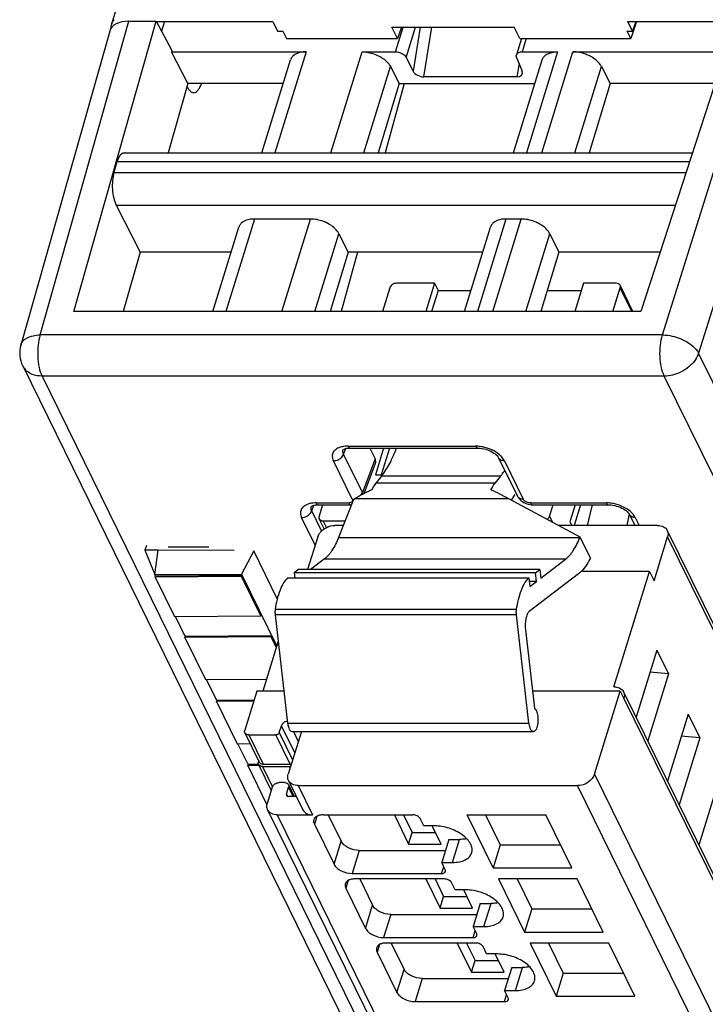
# Model space of a CAD drawing. Header units: millimetres. Extents: x 0 to 841, y 0 to 594.
# Tile 15 of 237: x 189 to 212, y 66 to 100. Entities that reach past the tile are written whole.
import ezdxf

# ---------------------------------------------------------------- set-up
doc = ezdxf.new("R2010")
doc.units = ezdxf.units.MM
doc.header["$LTSCALE"] = 46.255
doc.layers.get('0').update_dxf_attribs({"linetype": 'CONTINUOUS'})

msp = doc.modelspace()

# ---------------------------------------------------------------- linework, layer by layer
at = {"color": 7, "linetype": 'CONTINUOUS'}
for p, q in [((192.23306, 99.42039), (209.81898, 156.32843)), ((190.95294, 89.6546), (193.74027, 99.51175)), ((192.8192, 99.51175), (193.74027, 99.51175)), ((193.74027, 99.51175), (194.27969, 98.51737)), ((193.74027, 99.49811), (197.70726, 99.49811)), ((194.02907, 99.49811), (193.92158, 99.17751)), ((197.70726, 99.49811), (197.86772, 99.17148)), ((209.9247, 99.17102), (209.76438, 99.49811)), ((209.76438, 99.49811), (213.40492, 99.49811)), ((210.05553, 99.49811), (209.86258, 98.92261)), ((210.03436, 99.49811), (209.9247, 99.17102)), ((213.40492, 99.51175), (210.20874, 89.65536)), ((192.16658, 99.17794), (189.14731, 88.5144)), ((197.86785, 99.17193), (198.05167, 99.17057)), ((198.0518, 99.17102), (198.17388, 98.92261)), ((201.94146, 98.92261), (201.75197, 99.30875)), ((201.75197, 99.30875), (205.90552, 99.30875)), ((202.07092, 99.30875), (201.94146, 98.92261)), ((206.09501, 98.92261), (205.90552, 99.30875)), ((209.86258, 98.92261), (209.74064, 99.17148)), ((209.7408, 99.17193), (209.92455, 99.17057)), ((198.17388, 98.92261), (201.94146, 98.92261)), ((206.14883, 98.92261), (205.97843, 98.37119)), ((206.09501, 98.92261), (209.86258, 98.92261)), ((194.26713, 98.4732), (198.83547, 98.47341)), ((194.81595, 97.39194), (194.26713, 98.4732)), ((194.27969, 98.51737), (194.26727, 98.4732)), ((200.73897, 98.47341), (201.87333, 98.47341)), ((206.17488, 98.47341), (207.3783, 98.47341)), ((207.90023, 98.47341), (213.06827, 98.47359)), ((197.33405, 95.03741), (198.31162, 98.20083)), ((202.23536, 98.28551), (202.47347, 97.81547)), ((205.87689, 95.03741), (206.85446, 98.20083)), ((205.9846, 98.28551), (206.17612, 97.81547)), ((201.70437, 97.97236), (201.99839, 97.39194)), ((208.86562, 97.97236), (209.15964, 97.39194)), ((194.81595, 97.39194), (194.15016, 95.03741)), ((198.06166, 97.39194), (194.81595, 97.39194)), ((201.99839, 97.39194), (201.28458, 95.03741)), ((202.17192, 97.39194), (201.51771, 95.03741)), ((201.99839, 97.39194), (206.6045, 97.39194)), ((205.98906, 97.61887), (202.84023, 97.61887)), ((209.15964, 97.39194), (208.44583, 95.03741)), ((212.71752, 97.39195), (209.15964, 97.39194)), ((192.65749, 95.03741), (211.954, 95.03741)), ((192.4138, 94.7347), (192.30943, 94.3729)), ((192.3891, 93.26668), (193.19845, 91.67175)), ((198.984, 92.79429), (197.08049, 92.79429)), ((206.14525, 92.79429), (205.62333, 92.79429)), ((195.67087, 89.65536), (196.55664, 92.52171)), ((204.21371, 89.65536), (205.09948, 92.52171)), ((199.94939, 92.29324), (200.26422, 91.67175)), ((207.11064, 92.29324), (207.42547, 91.67175)), ((193.19845, 91.67175), (192.62827, 89.65537)), ((196.29398, 91.67175), (193.19845, 91.67175)), ((200.26422, 91.67175), (199.65292, 89.65536)), ((200.58255, 91.67175), (200.02229, 89.65536)), ((204.83682, 91.67175), (200.26422, 91.67175)), ((207.42547, 91.67175), (206.81417, 89.65536)), ((210.86261, 91.67176), (207.42547, 91.67175)), ((201.67511, 90.45445), (201.42817, 89.65536)), ((203.19722, 90.61112), (201.90773, 90.61112)), ((203.19722, 90.61112), (202.90187, 89.65536)), ((203.31923, 90.36247), (203.10072, 89.65536)), ((203.19722, 90.61112), (203.31923, 90.36247)), ((203.31923, 90.36247), (204.43223, 90.36247)), ((207.02854, 90.36247), (208.18622, 90.36247)), ((208.26305, 90.61112), (207.9677, 89.65536)), ((209.36833, 90.61112), (208.26305, 90.61112)), ((209.25719, 89.65536), (209.50413, 90.45445)), ((209.93483, 89.65536), (209.49946, 90.54256)), ((210.20874, 89.65536), (190.95224, 89.65537)), ((189.21175, 87.80143), (215.98354, 33.24627)), ((200.3291, 85.01313), (204.66371, 85.01313)), ((201.00435, 85.01313), (201.18128, 84.65259)), ((201.46731, 85.01313), (201.18807, 84.1095)), ((201.66616, 85.01313), (201.38692, 84.1095)), ((204.66371, 85.01313), (204.66427, 85.01314)), ((205.37467, 84.68399), (206.01545, 83.37823)), ((200.81246, 83.47222), (201.19539, 84.49597)), ((201.18807, 84.1095), (201.42701, 84.1095)), ((201.3935, 84.0638), (201.21489, 83.83446)), ((205.26756, 83.83446), (205.44617, 84.0638)), ((200.4491, 83.26845), (200.48319, 83.28853)), ((208.14078, 81.9892), (205.72261, 83.28853)), ((205.92505, 83.43581), (205.80354, 83.24504)), ((199.2484, 83.08614), (200.35423, 83.08614)), ((199.39813, 83.08614), (199.27865, 82.69952)), ((200.4491, 83.26845), (199.93908, 81.97843)), ((206.52984, 83.08614), (206.53047, 83.08615)), ((206.52984, 83.08614), (209.10937, 83.08614)), ((207.10767, 82.69952), (207.22715, 83.08614)), ((207.97285, 83.08614), (207.79519, 82.51126)), ((208.16012, 83.08614), (207.94421, 82.38745)), ((208.39506, 82.38745), (208.56447, 83.08614)), ((209.10937, 83.08614), (209.10994, 83.08615)), ((209.81057, 82.77429), (209.73357, 82.38745)), ((209.82034, 82.757), (210.00168, 82.38745)), ((199.45038, 82.27097), (199.28332, 82.61141)), ((199.41445, 82.54285), (200.16223, 82.54285)), ((200.10079, 82.38745), (199.81308, 82.38745)), ((210.77371, 82.38745), (207.39961, 82.38745)), ((207.79519, 82.51126), (207.85595, 82.38745)), ((199.23152, 81.99579), (198.88883, 80.88686)), ((208.13652, 81.97843), (208.14078, 81.9892)), ((208.49032, 81.27691), (208.14078, 81.9892)), ((210.65328, 80.50746), (211.1132, 81.99579)), ((211.10154, 82.21606), (232.88153, 37.8331)), ((193.41167, 81.69882), (193.36454, 81.54655)), ((194.15484, 81.65769), (195.53643, 81.65769)), ((193.80766, 81.54828), (193.36394, 81.54655)), ((193.36394, 81.54655), (193.70197, 80.71707)), ((193.70197, 80.71707), (193.80766, 81.54828)), ((196.39594, 81.5383), (193.80766, 81.54828)), ((197.05801, 81.5263), (196.63855, 80.72889)), ((197.85773, 79.89663), (197.05801, 81.5263)), ((208.49032, 81.27691), (208.45485, 81.20934)), ((199.45237, 81.24028), (198.98972, 80.88686)), ((206.81073, 80.59932), (207.64982, 81.24028)), ((193.70197, 80.71707), (196.63855, 80.72889)), ((193.72632, 80.66746), (193.70271, 80.71556)), ((193.71409, 80.62826), (193.72619, 80.66743)), ((196.64609, 80.64997), (193.71409, 80.62826)), ((193.71409, 80.62826), (194.36993, 79.2918)), ((196.65816, 80.68914), (193.72623, 80.66743)), ((196.63855, 80.72889), (197.83687, 78.28706)), ((196.65819, 80.68914), (196.64609, 80.64997)), ((197.30193, 79.31351), (196.64609, 80.64997)), ((198.57998, 80.88686), (198.43068, 80.77281)), ((198.43068, 80.77281), (198.4505, 80.60174)), ((206.62812, 80.77281), (198.43068, 80.77281)), ((206.77742, 80.88686), (198.57998, 80.88686)), ((208.09195, 80.74337), (206.41433, 79.46186)), ((206.62812, 80.77281), (206.77742, 80.88686)), ((206.66143, 80.48527), (206.62812, 80.77281)), ((206.77742, 80.88686), (206.81073, 80.59932)), ((210.50076, 80.81827), (208.17767, 80.81827)), ((209.29043, 76.90163), (210.50076, 80.81827)), ((210.50076, 80.81827), (210.65328, 80.50746)), ((198.20673, 80.60174), (206.40417, 80.60174)), ((206.40417, 80.60174), (206.43748, 80.31419)), ((206.66143, 80.48527), (206.41766, 80.48527)), ((206.43748, 80.31419), (206.66143, 80.48527)), ((194.36993, 79.2918), (197.30193, 79.31351)), ((194.73296, 78.61614), (194.40128, 79.29203)), ((197.30193, 79.31351), (197.31403, 79.35268)), ((197.78357, 79.34447), (198.20926, 75.6697)), ((206.4067, 75.6697), (205.98102, 79.34447)), ((194.72073, 78.57695), (194.73283, 78.61612)), ((197.65273, 78.59866), (194.72073, 78.57695)), ((197.6648, 78.63783), (194.73287, 78.61612)), ((197.66483, 78.63783), (197.65273, 78.59866)), ((197.8248, 78.24801), (197.65273, 78.59866)), ((206.28322, 78.84006), (206.59219, 76.17281)), ((194.72073, 78.57695), (195.42233, 77.14725)), ((197.8872, 78.44993), (197.36454, 76.75861)), ((210.74508, 78.15015), (210.04212, 75.87535)), ((210.74508, 78.15015), (211.14164, 77.34206)), ((211.14164, 77.34206), (210.43867, 75.06725)), ((211.14164, 77.34206), (210.51248, 77.39746)), ((195.42233, 77.14725), (197.48937, 77.16255)), ((195.80061, 76.44051), (195.45367, 77.14748)), ((197.16569, 76.75861), (196.75418, 75.42696)), ((198.08312, 76.75861), (197.16569, 76.75861)), ((209.50791, 76.75861), (206.52433, 76.75861)), ((208.63647, 73.93864), (209.50791, 76.75861)), ((209.29618, 76.90163), (209.29043, 76.90163)), ((209.50791, 76.75861), (209.62992, 76.50997)), ((209.62091, 76.73367), (231.70594, 31.72911)), ((195.78838, 76.40132), (195.80048, 76.44048)), ((197.05818, 76.41072), (195.78838, 76.40132)), ((195.78838, 76.40132), (196.48997, 74.97161)), ((197.07028, 76.44989), (195.80051, 76.44048)), ((209.62992, 76.50997), (209.63234, 76.5178)), ((211.81273, 75.97452), (211.10976, 73.69971)), ((211.81273, 75.97452), (212.20929, 75.16642)), ((196.75884, 75.33885), (197.24691, 74.34427)), ((196.88998, 75.27029), (197.81104, 75.27029)), ((197.92735, 75.34863), (197.99997, 75.58362)), ((198.67505, 75.38375), (198.22848, 73.93864)), ((198.35856, 75.38375), (206.55601, 75.38375)), ((196.48997, 74.97161), (196.93743, 74.97493)), ((196.86825, 74.26487), (196.52132, 74.97185)), ((212.20929, 75.16642), (211.50632, 72.89162)), ((212.20929, 75.16642), (211.58013, 75.22182)), ((196.85602, 74.22568), (196.86813, 74.26485)), ((197.22275, 74.26747), (196.86816, 74.26485)), ((197.22734, 74.38415), (197.21804, 74.35405)), ((197.2227, 74.26594), (197.65526, 73.38447)), ((197.37804, 74.27572), (198.2991, 74.27572)), ((197.24106, 74.22853), (196.85602, 74.22568)), ((196.85602, 74.22568), (197.50834, 72.8964)), ((197.35384, 74.19739), (198.2749, 74.19739)), ((198.10545, 73.64906), (197.92124, 73.64906)), ((198.24014, 73.71837), (198.72821, 72.72379)), ((212.88038, 73.79888), (212.17741, 71.52408)), ((197.68861, 73.49239), (197.51917, 72.94406)), ((198.16863, 73.25739), (198.24125, 73.49239)), ((198.23658, 73.5805), (198.43358, 73.17906)), ((198.56798, 73.54697), (208.0549, 73.54697)), ((198.5048, 73.17906), (198.23653, 73.17906)), ((197.53083, 72.72379), (218.88376, 29.21109)), ((197.85866, 72.5524), (199.05604, 72.5524)), ((199.42447, 72.5524), (202.46397, 72.5524)), ((199.5904, 72.5524), (200.02962, 71.65738)), ((201.83347, 72.5524), (202.31844, 71.56414)), ((202.14671, 72.5524), (202.43947, 71.9558)), ((202.83121, 72.17943), (202.70919, 72.42808)), ((205.19071, 70.74973), (204.30609, 72.5524)), ((204.30609, 72.5524), (206.97717, 72.5524)), ((204.93256, 72.5524), (205.43278, 71.53306)), ((207.86179, 70.74973), (206.97717, 72.5524)), ((199.11646, 72.24159), (199.78755, 70.87405)), ((202.31844, 71.56414), (202.43947, 71.9558)), ((202.43947, 71.9558), (203.23151, 71.9558)), ((203.19963, 72.17943), (202.83121, 72.17943)), ((203.42371, 71.56414), (203.12177, 72.17943)), ((203.68336, 71.71954), (203.44129, 70.93621)), ((203.68336, 71.71954), (204.05178, 71.71954)), ((200.64267, 71.34657), (203.5681, 71.34657)), ((202.31844, 71.56414), (203.42371, 71.56414)), ((205.43278, 71.53306), (205.19071, 70.74973)), ((205.43278, 71.53306), (207.47739, 71.53306)), ((203.56331, 70.68757), (203.44129, 70.93621)), ((203.44129, 70.93621), (203.80971, 70.93621)), ((205.19071, 70.74973), (207.86179, 70.74973)), ((200.4006, 70.56325), (203.4401, 70.56325)), ((203.53161, 70.37676), (200.49211, 70.37676)), ((200.65805, 70.37676), (201.09726, 69.48174)), ((202.90112, 70.37676), (203.38609, 69.3885)), ((203.21435, 70.37676), (203.50712, 69.78017)), ((203.89885, 70.0038), (203.77684, 70.25244)), ((205.37374, 70.37676), (206.25836, 68.57409)), ((208.04481, 70.37676), (205.37374, 70.37676)), ((206.0002, 70.37676), (206.50042, 69.35742)), ((208.92944, 68.57409), (208.04481, 70.37676)), ((200.1841, 70.06596), (200.8552, 68.69842)), ((204.26728, 70.0038), (203.89885, 70.0038)), ((204.49136, 69.3885), (204.18942, 70.0038)), ((203.38609, 69.3885), (203.50712, 69.78017)), ((203.50712, 69.78017), (204.29916, 69.78017)), ((203.38609, 69.3885), (204.49136, 69.3885)), ((204.751, 69.5439), (204.50894, 68.76058)), ((204.751, 69.5439), (205.11943, 69.5439)), ((206.50042, 69.35742), (206.25836, 68.57409)), ((206.50042, 69.35742), (208.54503, 69.35742)), ((201.71031, 69.17094), (204.63575, 69.17094)), ((204.63095, 68.51193), (204.50894, 68.76058)), ((204.50894, 68.76058), (204.87736, 68.76058)), ((206.25836, 68.57409), (208.92944, 68.57409)), ((201.46825, 68.38761), (204.50775, 68.38761)), ((204.59926, 68.20113), (201.55976, 68.20113)), ((201.7257, 68.20113), (202.16491, 67.30611)), ((203.96876, 68.20113), (204.45373, 67.21287)), ((204.282, 68.20113), (204.57477, 67.60453)), ((204.9665, 67.82816), (204.84448, 68.07681)), ((206.44138, 68.20113), (207.326, 66.39846)), ((209.11246, 68.20113), (206.44138, 68.20113)), ((207.06785, 68.20113), (207.56807, 67.18179)), ((209.99708, 66.39846), (209.11246, 68.20113)), ((201.25175, 67.89032), (201.92284, 66.52278)), ((204.45373, 67.21287), (204.57477, 67.60453)), ((204.57477, 67.60453), (205.36681, 67.60453)), ((205.33492, 67.82816), (204.9665, 67.82816)), ((205.55901, 67.21287), (205.25706, 67.82816)), ((205.81865, 67.36827), (205.57658, 66.58494)), ((205.81865, 67.36827), (206.18707, 67.36827)), ((202.77796, 66.9953), (205.70339, 66.9953)), ((204.45373, 67.21287), (205.55901, 67.21287)), ((207.56807, 67.18179), (207.326, 66.39846)), ((207.56807, 67.18179), (209.61268, 67.18179)), ((205.6986, 66.3363), (205.57658, 66.58494)), ((205.57658, 66.58494), (205.94501, 66.58494)), ((207.326, 66.39846), (209.99708, 66.39846)), ((202.53589, 66.21198), (205.5754, 66.21198))]:
    msp.add_line(p, q, dxfattribs=at)
at = {"color": 9, "linetype": 'CONTINUOUS'}
for p, q in [((189.80234, 88.85672), (192.8192, 99.51175)), ((210.93733, 88.85672), (214.27996, 99.51175)), ((201.87333, 98.47341), (202.13147, 99.30875)), ((202.23536, 98.28551), (202.55156, 99.30875)), ((202.71197, 99.30875), (202.47347, 97.81547)), ((202.84023, 97.61887), (203.11013, 99.30875)), ((206.31369, 98.92261), (206.17488, 98.47341)), ((198.83547, 98.47341), (197.77367, 95.03741)), ((199.67718, 95.03741), (200.73898, 98.47341)), ((207.37831, 98.47341), (206.31651, 95.03741)), ((206.83842, 95.03741), (207.90021, 98.47335)), ((206.07025, 98.07531), (205.98906, 97.61887)), ((200.7974, 95.03741), (201.70437, 97.97236)), ((207.95865, 95.03741), (208.86562, 97.97236)), ((214.29436, 95.02781), (212.16349, 88.23541)), ((211.85584, 94.7347), (192.4138, 94.7347)), ((192.30943, 94.3729), (211.73852, 94.3729)), ((192.3891, 93.26668), (211.3794, 93.26543)), ((197.08049, 92.79429), (196.11049, 89.65536)), ((198.014, 89.65536), (198.984, 92.79429)), ((205.62333, 92.79429), (204.65333, 89.65536)), ((205.17525, 89.65536), (206.14525, 92.79429)), ((199.13422, 89.65536), (199.94939, 92.29324)), ((206.29547, 89.65536), (207.11064, 92.29324)), ((209.89626, 89.65536), (209.50413, 90.45445)), ((210.93733, 88.85672), (189.80234, 88.85672)), ((189.14731, 88.5144), (189.14737, 88.51462)), ((238.93525, 33.68029), (212.16349, 88.23541)), ((189.86742, 87.45865), (216.6392, 32.90348)), ((211.00241, 87.45865), (189.86742, 87.45865)), ((237.77419, 32.90348), (211.00241, 87.45865)), ((200.1102, 84.80795), (200.18066, 84.99631)), ((200.25648, 85.07814), (204.59109, 85.07814)), ((200.75098, 83.50219), (200.1102, 84.80795)), ((201.18128, 84.65259), (200.75098, 83.50219)), ((200.40474, 83.27539), (199.76397, 84.58115)), ((205.57137, 84.58115), (206.21215, 83.27539)), ((205.44617, 84.0638), (201.3935, 84.0638)), ((201.21489, 83.83446), (205.26756, 83.83446)), ((205.72261, 83.28853), (200.48319, 83.28853)), ((199.0295, 82.88096), (199.09995, 83.06931)), ((199.17578, 83.15115), (200.28161, 83.15115)), ((206.45722, 83.15115), (209.03675, 83.15115)), ((199.14451, 81.71423), (198.68326, 82.65416)), ((199.36339, 82.20057), (199.0295, 82.88096)), ((207.21111, 82.48873), (207.10767, 82.69952)), ((210.01704, 82.65416), (210.14792, 82.38745)), ((199.52589, 82.31575), (199.41445, 82.54285)), ((199.93908, 81.97843), (208.13652, 81.97843)), ((232.89319, 37.61283), (211.1132, 81.99579)), ((207.64982, 81.24028), (199.45237, 81.24028)), ((208.27906, 80.89913), (208.25154, 80.89913)), ((205.98102, 79.34447), (197.78357, 79.34447)), ((205.9835, 79.53459), (197.78605, 79.53459)), ((231.71737, 31.51324), (209.63234, 76.5178)), ((198.20926, 75.6697), (206.4067, 75.6697)), ((196.88998, 75.27029), (197.37804, 74.27572)), ((198.2991, 74.27572), (197.81104, 75.27029)), ((197.92735, 75.34863), (198.37948, 74.42728)), ((198.4521, 74.66228), (197.99997, 75.58362)), ((198.40756, 75.38375), (198.57169, 75.04928)), ((197.35384, 74.19739), (197.69363, 73.50495)), ((198.29548, 74.15545), (198.2749, 74.19739)), ((208.63647, 73.93864), (230.96553, 28.43679)), ((198.16863, 73.25739), (198.20422, 73.18486)), ((198.39501, 73.17906), (198.24125, 73.49239)), ((198.56798, 73.54697), (199.05604, 72.5524)), ((230.38397, 28.04512), (208.0549, 73.54697)), ((197.85866, 72.5524), (219.21159, 29.0397)), ((199.1965, 72.5006), (199.11646, 72.24159)), ((199.78755, 70.87405), (200.02962, 71.65738)), ((203.80971, 70.93621), (204.05178, 71.71954)), ((200.64267, 71.34657), (200.4006, 70.56325)), ((203.4401, 70.56325), (203.51128, 70.79358)), ((200.26414, 70.32496), (200.1841, 70.06596)), ((200.8552, 68.69842), (201.09726, 69.48174)), ((204.87736, 68.76058), (205.11943, 69.5439)), ((201.71031, 69.17094), (201.46825, 68.38761)), ((204.50775, 68.38761), (204.57893, 68.61795)), ((201.33179, 68.14933), (201.25175, 67.89032)), ((201.92284, 66.52278), (202.16491, 67.30611)), ((205.94501, 66.58494), (206.18707, 67.36827)), ((202.77796, 66.9953), (202.53589, 66.21198)), ((205.5754, 66.21198), (205.64657, 66.44231))]:
    msp.add_line(p, q, dxfattribs=at)
at = {"color": 7, "linetype": 'CONTINUOUS'}
for points in [[(200.09366, 84.95805), (200.09274, 84.95659), (200.0937, 84.95759), (200.09772, 84.96106), (200.10766, 84.96785), (200.12546, 84.97725), (200.15073, 84.98741), (200.18264, 84.99689), (200.22073, 85.00478), (200.26463, 85.01036), (200.31345, 85.01302), (200.32946, 85.01319)], [(204.66428, 85.01303), (204.69494, 85.0125), (204.75253, 85.00854), (204.81271, 85.00048), (204.87427, 84.98832), (204.93615, 84.97224), (204.99735, 84.95248), (205.05673, 84.92943), (205.11349, 84.90343), (205.16654, 84.87502), (205.21442, 84.84516), (205.2567, 84.81461), (205.29301, 84.78419), (205.32257, 84.75532), (205.34531, 84.72916), (205.36205, 84.70612), (205.37337, 84.68695), (205.37532, 84.68309)], [(206.01574, 83.37809), (206.04074, 83.33393), (206.06927, 83.29484), (206.10263, 83.25799), (206.1402, 83.22399), (206.18208, 83.19274), (206.22809, 83.1646), (206.27697, 83.14047), (206.32878, 83.12033), (206.38326, 83.10437), (206.43855, 83.09332), (206.49402, 83.08733), (206.53047, 83.0862)], [(199.01295, 83.03106), (199.01203, 83.0296), (199.013, 83.0306), (199.01702, 83.03407), (199.02696, 83.04086), (199.04475, 83.05026), (199.07003, 83.06042), (199.10193, 83.0699), (199.14002, 83.07779), (199.18393, 83.08337), (199.23274, 83.08603), (199.24875, 83.0862)], [(209.10994, 83.08604), (209.1406, 83.08551), (209.1982, 83.08155), (209.25838, 83.07349), (209.31993, 83.06133), (209.38181, 83.04525), (209.44301, 83.02549), (209.50239, 83.00244), (209.55915, 82.97644), (209.6122, 82.94803), (209.66008, 82.91817), (209.70236, 82.88762), (209.73867, 82.8572), (209.76823, 82.82833), (209.79097, 82.80217), (209.80771, 82.77913), (209.81903, 82.75996), (209.82098, 82.7561)]]:
    msp.add_lwpolyline(points, dxfattribs=at)
for centre, radius, start, end in [((192.54687, 99.32338), 0.32847, 162.821407, 168.657569), ((192.59749, 99.2906), 0.38896, 135.19863, 143.093554), ((206.17474, 98.10025), 0.37316, 89.978287, 93.587989), ((190.10948, 88.24197), 1, 164.19185, 206.227988), ((209.89711, 83.69435), 3.22977, 239.562973, 239.935047), ((209.39284, 76.62174), 0.25405, 26.13953, 28.651716), ((209.39134, 76.62104), 0.25571, 20.378799, 26.132367), ((197.37788, 74.47912), 0.2034, 263.10788, 270.044676), ((198.14253, 73.53431), 0.10478, 26.152647, 30.827112)]:
    msp.add_arc(centre, radius, start, end, dxfattribs=at)
at = {"color": 9, "linetype": 'CONTINUOUS'}
for centre, radius, start, end in [((189.68979, 88.03711), 0.53296, 206.326593, 221.600461), ((204.57699, 83.74898), 1.32923, 86.151947, 89.392378), ((204.57821, 83.75668), 1.32147, 78.791148, 86.18208), ((205.51605, 84.75255), 0.15694, 205.951376, 222.212062), ((206.15683, 83.44678), 0.15693, 205.958643, 222.207442), ((200.28227, 83.40003), 0.24888, 269.849672, 275.434298), ((209.02266, 81.82199), 1.32923, 86.151947, 89.392378), ((209.02387, 81.82969), 1.32147, 78.791148, 86.18208), ((209.96171, 82.82556), 0.15694, 205.951376, 222.212062)]:
    msp.add_arc(centre, radius, start, end, dxfattribs=at)
at = {"color": 7, "linetype": 'CONTINUOUS'}
for centre, major_axis, ratio, start_param, end_param in [((193.1244, 98.89012), (0.95561, -0.29529), 0.57243192, 2.06579301, 3.15519034), ((202.74648, 97.82233), (0.28448, -0.10661), 0.60915864, 3.72682523, 5.26390485), ((205.89684, 97.82233), (0.28404, -0.10565), 0.61216235, 5.25838437, 6.79546398), ((200.72029, 84.65297), (0.47816, -0.14806), 0.5719578, -0.03302402, 0.49498233), ((200.96624, 81.15121), (3.39554, 2.50467), 0.48630113, 1.20003547, 1.36069126), ((207.12568, 81.15121), (4.11555, -2.86589), 0.21550779, 2.06363561, 2.22429141)]:
    msp.add_ellipse(centre, major_axis=major_axis, ratio=ratio, start_param=start_param, end_param=end_param, dxfattribs=at)
for points in [[(192.2198, 99.28671), (192.21669, 99.32036), (192.21817, 99.35484), (192.22482, 99.38798)], [(192.23306, 99.42039), (192.24456, 99.45756), (192.26314, 99.49304), (192.28647, 99.52418)], [(205.97842, 98.3712), (205.98393, 98.38902), (205.99463, 98.40566), (206.0079, 98.41877)], [(192.65749, 95.03739), (192.64317, 95.03739), (192.62869, 95.03496), (192.6151, 95.03045)], [(209.57111, 76.80308), (209.58862, 76.78551), (209.60389, 76.76533), (209.61578, 76.74356)], [(198.00827, 75.6049), (198.00503, 75.59802), (198.00222, 75.5909), (197.99997, 75.58362)], [(198.20142, 75.73811), (198.17819, 75.73492), (198.15523, 75.72839), (198.13367, 75.71916)], [(198.2991, 74.27572), (198.311, 74.27572), (198.32299, 74.27773), (198.33439, 74.28116)], [(198.30935, 74.20004), (198.29796, 74.19832), (198.28642, 74.19739), (198.2749, 74.19739)], [(198.19131, 73.62792), (198.20783, 73.6183), (198.2227, 73.60442), (198.2325, 73.58801)], [(198.16863, 73.25739), (198.16429, 73.24334), (198.16449, 73.22655), (198.17096, 73.21334)]]:
    msp.add_open_spline(points, degree=3, dxfattribs=at)
for points, knots in [([(198.83547, 98.47341), (198.78996, 98.47341), (198.6334, 98.46355), (198.47031, 98.4068), (198.39021, 98.3277)], [0, 0, 0, 0, 0.28787715, 1, 1, 1, 1]), ([(200.73897, 98.47341), (200.78739, 98.47341), (200.98709, 98.45954), (201.183, 98.39747), (201.31743, 98.3277)], [0, 0, 0, 0, 0.24222324, 1, 1, 1, 1]), ([(201.87333, 98.47341), (201.89149, 98.47341), (201.96637, 98.46819), (202.03984, 98.44493), (202.09025, 98.41877)], [0, 0, 0, 0, 0.2422285, 1, 1, 1, 1]), ([(202.09025, 98.41877), (202.10659, 98.41029), (202.16324, 98.37655), (202.21376, 98.32814), (202.23536, 98.28551)], [0, 0, 0, 0, 0.27805098, 1, 1, 1, 1]), ([(205.9846, 98.28551), (205.98166, 98.29274), (205.97249, 98.32017), (205.97217, 98.351), (205.97842, 98.3712)], [0, 0, 0, 0, 0.26957933, 1, 1, 1, 1]), ([(206.0079, 98.41877), (206.01599, 98.42675), (206.0576, 98.45831), (206.11108, 98.47014), (206.15139, 98.47268)], [0, 0, 0, 0, 0.2195066, 1, 1, 1, 1]), ([(206.93304, 98.3277), (206.95745, 98.3518), (207.08688, 98.4465), (207.2541, 98.47341), (207.3783, 98.47341)], [0, 0, 0, 0, 0.21642909, 1, 1, 1, 1]), ([(208.47868, 98.3277), (208.43371, 98.35104), (208.25102, 98.43217), (208.04941, 98.47341), (207.90023, 98.47341)], [0, 0, 0, 0, 0.2535019, 1, 1, 1, 1]), ([(198.39021, 98.3277), (198.381, 98.31861), (198.34735, 98.28156), (198.32254, 98.23628), (198.31158, 98.20084)], [0, 0, 0, 0, 0.25863007, 1, 1, 1, 1]), ([(201.31743, 98.3277), (201.36099, 98.30509), (201.51205, 98.21509), (201.64679, 98.08602), (201.70438, 97.97234)], [0, 0, 0, 0, 0.27803991, 1, 1, 1, 1]), ([(206.85445, 98.20083), (206.86541, 98.23627), (206.89019, 98.28156), (206.92384, 98.31861), (206.93304, 98.3277)], [0, 0, 0, 0, 0.74137057, 1, 1, 1, 1]), ([(208.86562, 97.97236), (208.84795, 98.00724), (208.75005, 98.15575), (208.60085, 98.26429), (208.47868, 98.3277)], [0, 0, 0, 0, 0.22123285, 1, 1, 1, 1]), ([(195.02046, 97.08745), (195.04575, 97.08747), (195.10181, 97.10457), (195.17194, 97.16984), (195.23346, 97.26804), (195.26533, 97.34693), (195.28025, 97.39092)], [0, 0, 0, 0, 0.18011767, 0.3968262, 0.66922156, 1, 1, 1, 1]), ([(194.79032, 97.30131), (194.79547, 97.29051), (194.81534, 97.25099), (194.83873, 97.2131), (194.85844, 97.18753)], [0, 0, 0, 0, 0.27039104, 1, 1, 1, 1]), ([(194.85844, 97.18753), (194.88058, 97.1588), (194.92636, 97.11044), (194.99155, 97.08743), (195.02046, 97.08745)], [0, 0, 0, 0, 0.55652313, 1, 1, 1, 1]), ([(192.56194, 95.00081), (192.5272, 94.97323), (192.4657, 94.88719), (192.42994, 94.79065), (192.4138, 94.7347)], [0, 0, 0, 0, 0.43241416, 1, 1, 1, 1]), ([(192.6151, 95.03045), (192.6009, 95.02574), (192.58254, 95.01622), (192.56616, 95.00416), (192.56194, 95.00081)], [0, 0, 0, 0, 0.73520265, 1, 1, 1, 1]), ([(192.30943, 94.3729), (192.284, 94.28474), (192.25297, 94.0928), (192.25228, 93.89904), (192.25956, 93.79801)], [0, 0, 0, 0, 0.47528245, 1, 1, 1, 1]), ([(192.25956, 93.79801), (192.26665, 93.69959), (192.29324, 93.51779), (192.35082, 93.34195), (192.3891, 93.26668)], [0, 0, 0, 0, 0.5388699, 1, 1, 1, 1]), ([(196.63523, 92.64858), (196.62602, 92.63949), (196.59237, 92.60244), (196.56756, 92.55716), (196.5566, 92.52172)], [0, 0, 0, 0, 0.25863007, 1, 1, 1, 1]), ([(197.08049, 92.79429), (197.03498, 92.79429), (196.87842, 92.78443), (196.71533, 92.72768), (196.63523, 92.64858)], [0, 0, 0, 0, 0.28787715, 1, 1, 1, 1]), ([(199.56245, 92.64858), (199.51748, 92.67192), (199.33479, 92.75305), (199.13318, 92.79429), (198.984, 92.79429)], [0, 0, 0, 0, 0.2535019, 1, 1, 1, 1]), ([(199.94939, 92.29324), (199.93172, 92.32812), (199.83382, 92.47663), (199.68462, 92.58517), (199.56245, 92.64858)], [0, 0, 0, 0, 0.22123285, 1, 1, 1, 1]), ([(205.17807, 92.64858), (205.16886, 92.63949), (205.13521, 92.60244), (205.1104, 92.55716), (205.09944, 92.52172)], [0, 0, 0, 0, 0.25863007, 1, 1, 1, 1]), ([(205.62333, 92.79429), (205.57782, 92.79429), (205.42126, 92.78443), (205.25817, 92.72768), (205.17807, 92.64858)], [0, 0, 0, 0, 0.28787715, 1, 1, 1, 1]), ([(206.7237, 92.64858), (206.67873, 92.67192), (206.49604, 92.75305), (206.29443, 92.79429), (206.14525, 92.79429)], [0, 0, 0, 0, 0.2535019, 1, 1, 1, 1]), ([(207.11064, 92.29324), (207.09297, 92.32812), (206.99507, 92.47663), (206.84587, 92.58517), (206.7237, 92.64858)], [0, 0, 0, 0, 0.22123285, 1, 1, 1, 1]), ([(201.90773, 90.61112), (201.85722, 90.61112), (201.75916, 90.57895), (201.68904, 90.49955), (201.67511, 90.45445)], [0, 0, 0, 0, 0.51698181, 1, 1, 1, 1]), ([(209.49945, 90.54256), (209.48897, 90.56391), (209.4486, 90.60183), (209.39586, 90.61112), (209.36833, 90.61112)], [0, 0, 0, 0, 0.46351131, 1, 1, 1, 1]), ([(209.50413, 90.45445), (209.50647, 90.46203), (209.51311, 90.49107), (209.50909, 90.52293), (209.49945, 90.54256)], [0, 0, 0, 0, 0.26614116, 1, 1, 1, 1]), ([(201.90412, 85.01228), (201.83441, 84.83203), (201.68759, 84.50243), (201.49594, 84.19534), (201.3935, 84.0638)], [0, 0, 0, 0, 0.53685354, 1, 1, 1, 1]), ([(205.44617, 84.0638), (205.45797, 84.07895), (205.50592, 84.14212), (205.55085, 84.20756), (205.58338, 84.2581)], [0, 0, 0, 0, 0.24218729, 1, 1, 1, 1]), ([(201.21489, 83.83446), (201.20125, 83.81695), (201.14519, 83.74132), (201.09587, 83.66082), (201.06127, 83.59776)], [0, 0, 0, 0, 0.23581698, 1, 1, 1, 1]), ([(205.11394, 83.59776), (205.12591, 83.61958), (205.17257, 83.7013), (205.22502, 83.77984), (205.26756, 83.83446)], [0, 0, 0, 0, 0.26440392, 1, 1, 1, 1]), ([(199.27865, 82.69952), (199.27631, 82.69194), (199.26967, 82.6629), (199.27368, 82.63104), (199.28332, 82.61141)], [0, 0, 0, 0, 0.26614116, 1, 1, 1, 1]), ([(207.02187, 82.59036), (207.0322, 82.59749), (207.06871, 82.62651), (207.09758, 82.66686), (207.10767, 82.69952)], [0, 0, 0, 0, 0.26859655, 1, 1, 1, 1]), ([(199.28332, 82.61141), (199.2938, 82.59006), (199.33417, 82.55214), (199.38692, 82.54285), (199.41445, 82.54285)], [0, 0, 0, 0, 0.46351131, 1, 1, 1, 1]), ([(199.45002, 82.27138), (199.47716, 82.2898), (199.58804, 82.35396), (199.71781, 82.38745), (199.81308, 82.38745)], [0, 0, 0, 0, 0.25610713, 1, 1, 1, 1]), ([(210.77371, 82.38745), (210.84253, 82.38745), (210.97438, 82.36423), (211.07533, 82.26945), (211.10154, 82.21606)], [0, 0, 0, 0, 0.53640252, 1, 1, 1, 1]), ([(199.23152, 81.99579), (199.23963, 82.02204), (199.28688, 82.13146), (199.37469, 82.22026), (199.45002, 82.27138)], [0, 0, 0, 0, 0.23184701, 1, 1, 1, 1]), ([(199.93908, 81.97843), (199.87784, 81.82353), (199.74909, 81.55436), (199.55618, 81.31958), (199.45237, 81.24028)], [0, 0, 0, 0, 0.5604471, 1, 1, 1, 1]), ([(207.64982, 81.24028), (207.75363, 81.31958), (207.94653, 81.55436), (208.07528, 81.82353), (208.13652, 81.97843)], [0, 0, 0, 0, 0.4395529, 1, 1, 1, 1]), ([(211.10154, 82.21606), (211.11746, 82.18361), (211.13607, 82.10859), (211.12464, 82.0328), (211.1132, 81.99579)], [0, 0, 0, 0, 0.48263732, 1, 1, 1, 1]), ([(208.45485, 81.20934), (208.43427, 81.17015), (208.35589, 81.0307), (208.26016, 80.89959), (208.17767, 80.81826)], [0, 0, 0, 0, 0.27648029, 1, 1, 1, 1]), ([(208.17767, 80.81826), (208.1707, 80.81138), (208.1433, 80.78512), (208.11433, 80.76047), (208.09195, 80.74337)], [0, 0, 0, 0, 0.25803185, 1, 1, 1, 1]), ([(198.20673, 80.60174), (198.15295, 80.55229), (198.05325, 80.41988), (197.88786, 80.0679), (197.81823, 79.75675), (197.78605, 79.53459)], [0, 0, 0, 0, 0.1883851, 0.42111019, 1, 1, 1, 1]), ([(205.9835, 79.53459), (206.01567, 79.75675), (206.0853, 80.0679), (206.25069, 80.41988), (206.3504, 80.55229), (206.40417, 80.60174)], [0, 0, 0, 0, 0.57888981, 0.8116149, 1, 1, 1, 1]), ([(197.78605, 79.53459), (197.78382, 79.51915), (197.77698, 79.45603), (197.77806, 79.39203), (197.78357, 79.34447)], [0, 0, 0, 0, 0.24571182, 1, 1, 1, 1]), ([(205.98102, 79.34447), (205.97551, 79.39203), (205.97442, 79.45603), (205.98126, 79.51915), (205.9835, 79.53459)], [0, 0, 0, 0, 0.75428819, 1, 1, 1, 1]), ([(206.41433, 79.46186), (206.38435, 79.43896), (206.33468, 79.35869), (206.27404, 79.15041), (206.26861, 78.96619), (206.28322, 78.84006)], [0, 0, 0, 0, 0.17360166, 0.41563281, 1, 1, 1, 1]), ([(209.29964, 76.90163), (209.32645, 76.90181), (209.42353, 76.89475), (209.52114, 76.85322), (209.57111, 76.80308)], [0, 0, 0, 0, 0.27475204, 1, 1, 1, 1]), ([(209.63104, 76.71009), (209.63647, 76.69548), (209.65359, 76.63271), (209.64687, 76.56481), (209.63234, 76.5178)], [0, 0, 0, 0, 0.24049099, 1, 1, 1, 1]), ([(206.65283, 76.09708), (206.68348, 76.03462), (206.70658, 75.92383), (206.71405, 75.7734), (206.70624, 75.6555), (206.68411, 75.54784), (206.65009, 75.45123), (206.59488, 75.38375), (206.55601, 75.38376)], [0, 0, 0, 0, 0.27031636, 0.42849814, 0.58563937, 0.72925847, 0.84897904, 1, 1, 1, 1]), ([(206.59219, 76.17281), (206.59801, 76.16924), (206.62383, 76.14898), (206.64148, 76.12021), (206.65283, 76.09708)], [0, 0, 0, 0, 0.20946324, 1, 1, 1, 1]), ([(198.13367, 75.71916), (198.11979, 75.71321), (198.06923, 75.68662), (198.02622, 75.64298), (198.00827, 75.6049)], [0, 0, 0, 0, 0.26402802, 1, 1, 1, 1]), ([(198.20926, 75.6697), (198.21147, 75.65063), (198.2216, 75.58262), (198.23986, 75.51499), (198.26174, 75.47042)], [0, 0, 0, 0, 0.27893412, 1, 1, 1, 1]), ([(206.45918, 75.47042), (206.45257, 75.48388), (206.42631, 75.54771), (206.4129, 75.61618), (206.4067, 75.6697)], [0, 0, 0, 0, 0.21767694, 1, 1, 1, 1]), ([(196.75885, 75.33885), (196.74921, 75.35848), (196.7452, 75.39034), (196.75183, 75.41938), (196.75418, 75.42696)], [0, 0, 0, 0, 0.7338598, 1, 1, 1, 1]), ([(196.88998, 75.27029), (196.86244, 75.27029), (196.8097, 75.27958), (196.76933, 75.31751), (196.75885, 75.33885)], [0, 0, 0, 0, 0.53653651, 1, 1, 1, 1]), ([(197.92735, 75.34863), (197.92399, 75.33777), (197.89964, 75.295), (197.84808, 75.27029), (197.81104, 75.27029)], [0, 0, 0, 0, 0.23470992, 1, 1, 1, 1]), ([(198.26174, 75.47042), (198.26803, 75.45759), (198.28884, 75.41986), (198.32854, 75.38376), (198.35856, 75.38376)], [0, 0, 0, 0, 0.32261421, 1, 1, 1, 1]), ([(206.55601, 75.38376), (206.54714, 75.38376), (206.50213, 75.39466), (206.47499, 75.43821), (206.45918, 75.47042)], [0, 0, 0, 0, 0.1980752, 1, 1, 1, 1]), ([(197.22271, 74.26595), (197.21307, 74.28558), (197.20906, 74.31743), (197.2157, 74.34647), (197.21804, 74.35405)], [0, 0, 0, 0, 0.7338598, 1, 1, 1, 1]), ([(197.35384, 74.19739), (197.3263, 74.19739), (197.27356, 74.20668), (197.23319, 74.2446), (197.22271, 74.26595)], [0, 0, 0, 0, 0.53653651, 1, 1, 1, 1]), ([(197.24692, 74.34428), (197.25589, 74.326), (197.28761, 74.29274), (197.33068, 74.27996), (197.35348, 74.27719)], [0, 0, 0, 0, 0.46993173, 1, 1, 1, 1]), ([(198.24015, 73.71837), (198.22422, 73.75081), (198.20562, 73.82584), (198.21704, 73.90162), (198.22848, 73.93864)], [0, 0, 0, 0, 0.48263732, 1, 1, 1, 1]), ([(208.63647, 73.93864), (208.60163, 73.8259), (208.42632, 73.62743), (208.18119, 73.54697), (208.0549, 73.54697)], [0, 0, 0, 0, 0.48302105, 1, 1, 1, 1]), ([(197.68861, 73.49239), (197.70255, 73.53748), (197.77267, 73.61688), (197.87072, 73.64906), (197.92124, 73.64906)], [0, 0, 0, 0, 0.48301924, 1, 1, 1, 1]), ([(198.10545, 73.64906), (198.11334, 73.64906), (198.14292, 73.64742), (198.1725, 73.63887), (198.19131, 73.62792)], [0, 0, 0, 0, 0.26597106, 1, 1, 1, 1]), ([(198.56798, 73.54697), (198.49916, 73.54697), (198.36731, 73.5702), (198.26635, 73.66497), (198.24015, 73.71837)], [0, 0, 0, 0, 0.53640252, 1, 1, 1, 1]), ([(198.23658, 73.5805), (198.24621, 73.56087), (198.25023, 73.52901), (198.24359, 73.49997), (198.24125, 73.49239)], [0, 0, 0, 0, 0.7338598, 1, 1, 1, 1]), ([(197.53083, 72.72379), (197.51491, 72.75624), (197.4963, 72.83126), (197.50773, 72.90705), (197.51917, 72.94406)], [0, 0, 0, 0, 0.48263732, 1, 1, 1, 1]), ([(198.17096, 73.21334), (198.17619, 73.20265), (198.19642, 73.18373), (198.22277, 73.17906), (198.23653, 73.17906)], [0, 0, 0, 0, 0.46369268, 1, 1, 1, 1]), ([(197.85866, 72.5524), (197.78984, 72.5524), (197.65799, 72.57562), (197.55704, 72.6704), (197.53083, 72.72379)], [0, 0, 0, 0, 0.53640252, 1, 1, 1, 1]), ([(198.72821, 72.72379), (198.75442, 72.6704), (198.85537, 72.57562), (198.98722, 72.5524), (199.05604, 72.5524)], [0, 0, 0, 0, 0.46359768, 1, 1, 1, 1]), ([(199.09928, 72.38922), (199.09578, 72.3779), (199.08608, 72.32818), (199.09953, 72.27608), (199.11646, 72.24159)], [0, 0, 0, 0, 0.23564532, 1, 1, 1, 1]), ([(199.42447, 72.5524), (199.38533, 72.5524), (199.31161, 72.54617), (199.21254, 72.51506), (199.13706, 72.46331), (199.10697, 72.41411), (199.09928, 72.38922)], [0, 0, 0, 0, 0.30375974, 0.56999726, 0.79778841, 1, 1, 1, 1]), ([(202.70919, 72.42808), (202.68996, 72.46727), (202.60852, 72.52871), (202.51481, 72.5524), (202.46397, 72.5524)], [0, 0, 0, 0, 0.46198205, 1, 1, 1, 1]), ([(204.46006, 71.26258), (204.47481, 71.31032), (204.48164, 71.41998), (204.42247, 71.58362), (204.30505, 71.74147), (204.07292, 71.94153), (203.70018, 72.1207), (203.36672, 72.17943), (203.19963, 72.17943)], [0, 0, 0, 0, 0.08651326, 0.18324425, 0.2955517, 0.42361951, 0.71069026, 1, 1, 1, 1]), ([(200.64267, 71.34657), (200.51556, 71.34657), (200.3255, 71.39543), (200.12542, 71.52539), (200.05183, 71.61211), (200.02962, 71.65738)], [0, 0, 0, 0, 0.53501664, 0.78777233, 1, 1, 1, 1]), ([(204.29243, 71.74333), (204.27353, 71.73933), (204.19409, 71.72499), (204.11315, 71.71954), (204.05178, 71.71954)], [0, 0, 0, 0, 0.23947121, 1, 1, 1, 1]), ([(203.80971, 70.93621), (203.88799, 70.93621), (204.03543, 70.94866), (204.23355, 71.0109), (204.38454, 71.11437), (204.44469, 71.2128), (204.46006, 71.26258)], [0, 0, 0, 0, 0.30376172, 0.57000494, 0.79777765, 1, 1, 1, 1]), ([(199.78755, 70.87405), (199.80976, 70.82879), (199.88335, 70.74206), (200.08343, 70.6121), (200.27349, 70.56325), (200.4006, 70.56325)], [0, 0, 0, 0, 0.21222789, 0.46498369, 1, 1, 1, 1]), ([(203.4401, 70.56325), (203.46929, 70.56325), (203.52145, 70.56921), (203.56376, 70.60779), (203.57018, 70.62852)], [0, 0, 0, 0, 0.57363204, 1, 1, 1, 1]), ([(203.57018, 70.62852), (203.57158, 70.63305), (203.57544, 70.65294), (203.57007, 70.67378), (203.56331, 70.68757)], [0, 0, 0, 0, 0.23585703, 1, 1, 1, 1]), ([(200.49211, 70.37676), (200.45298, 70.37676), (200.37926, 70.37054), (200.28019, 70.33943), (200.20471, 70.28767), (200.17462, 70.23847), (200.16693, 70.21358)], [0, 0, 0, 0, 0.30375974, 0.56999726, 0.79778841, 1, 1, 1, 1]), ([(203.77684, 70.25244), (203.7576, 70.29164), (203.67617, 70.35308), (203.58246, 70.37676), (203.53161, 70.37676)], [0, 0, 0, 0, 0.46198205, 1, 1, 1, 1]), ([(200.16693, 70.21358), (200.16343, 70.20227), (200.15373, 70.15255), (200.16718, 70.10045), (200.1841, 70.06596)], [0, 0, 0, 0, 0.23564532, 1, 1, 1, 1]), ([(205.52771, 69.08695), (205.54246, 69.13469), (205.54929, 69.24435), (205.49011, 69.40799), (205.37269, 69.56583), (205.14056, 69.76589), (204.76783, 69.94506), (204.43437, 70.0038), (204.26728, 70.0038)], [0, 0, 0, 0, 0.08651326, 0.18324425, 0.2955517, 0.42361951, 0.71069026, 1, 1, 1, 1]), ([(205.36008, 69.5677), (205.34117, 69.5637), (205.26173, 69.54936), (205.18079, 69.5439), (205.11943, 69.5439)], [0, 0, 0, 0, 0.23947121, 1, 1, 1, 1]), ([(201.71031, 69.17094), (201.5832, 69.17094), (201.39314, 69.21979), (201.19306, 69.34975), (201.11948, 69.43648), (201.09726, 69.48174)], [0, 0, 0, 0, 0.53501664, 0.78777233, 1, 1, 1, 1]), ([(204.87736, 68.76058), (204.95563, 68.76058), (205.10308, 68.77302), (205.3012, 68.83526), (205.45219, 68.93873), (205.51233, 69.03716), (205.52771, 69.08695)], [0, 0, 0, 0, 0.30376172, 0.57000494, 0.79777765, 1, 1, 1, 1]), ([(200.8552, 68.69842), (200.87741, 68.65315), (200.951, 68.56642), (201.15108, 68.43646), (201.34114, 68.38761), (201.46825, 68.38761)], [0, 0, 0, 0, 0.21222789, 0.46498369, 1, 1, 1, 1]), ([(204.50775, 68.38761), (204.53694, 68.38761), (204.5891, 68.39357), (204.6314, 68.43216), (204.63782, 68.45289)], [0, 0, 0, 0, 0.57363204, 1, 1, 1, 1]), ([(204.63782, 68.45289), (204.63922, 68.45741), (204.64308, 68.47731), (204.63772, 68.49814), (204.63095, 68.51193)], [0, 0, 0, 0, 0.23585703, 1, 1, 1, 1]), ([(201.23457, 68.03795), (201.23108, 68.02663), (201.22138, 67.97691), (201.23482, 67.92481), (201.25175, 67.89032)], [0, 0, 0, 0, 0.23564532, 1, 1, 1, 1]), ([(201.55976, 68.20113), (201.52062, 68.20113), (201.44691, 68.1949), (201.34784, 68.16379), (201.27236, 68.11204), (201.24227, 68.06284), (201.23457, 68.03795)], [0, 0, 0, 0, 0.30375974, 0.56999726, 0.79778841, 1, 1, 1, 1]), ([(204.84448, 68.07681), (204.82525, 68.116), (204.74381, 68.17744), (204.65011, 68.20113), (204.59926, 68.20113)], [0, 0, 0, 0, 0.46198205, 1, 1, 1, 1]), ([(206.59536, 66.91131), (206.6101, 66.95906), (206.61693, 67.06871), (206.55776, 67.23235), (206.44034, 67.3902), (206.20821, 67.59026), (205.83547, 67.76943), (205.50201, 67.82816), (205.33492, 67.82816)], [0, 0, 0, 0, 0.08651326, 0.18324425, 0.2955517, 0.42361951, 0.71069026, 1, 1, 1, 1]), ([(202.77796, 66.9953), (202.65085, 66.9953), (202.46079, 67.04416), (202.26071, 67.17412), (202.18712, 67.26084), (202.16491, 67.30611)], [0, 0, 0, 0, 0.53501664, 0.78777233, 1, 1, 1, 1]), ([(206.42772, 67.39206), (206.40882, 67.38806), (206.32938, 67.37372), (206.24844, 67.36827), (206.18707, 67.36827)], [0, 0, 0, 0, 0.23947121, 1, 1, 1, 1]), ([(205.94501, 66.58494), (206.02328, 66.58494), (206.17072, 66.59739), (206.36884, 66.65963), (206.51983, 66.7631), (206.57998, 66.86153), (206.59536, 66.91131)], [0, 0, 0, 0, 0.30376172, 0.57000494, 0.79777765, 1, 1, 1, 1]), ([(201.92284, 66.52278), (201.94506, 66.47752), (202.01864, 66.39079), (202.21872, 66.26083), (202.40878, 66.21198), (202.53589, 66.21198)], [0, 0, 0, 0, 0.21222789, 0.46498369, 1, 1, 1, 1]), ([(205.5754, 66.21198), (205.60459, 66.21198), (205.65674, 66.21794), (205.69905, 66.25653), (205.70547, 66.27725)], [0, 0, 0, 0, 0.57363204, 1, 1, 1, 1]), ([(205.70547, 66.27725), (205.70687, 66.28178), (205.71073, 66.30167), (205.70537, 66.32251), (205.6986, 66.3363)], [0, 0, 0, 0, 0.23585703, 1, 1, 1, 1])]:
    msp.add_open_spline(points, degree=3, knots=knots, dxfattribs=at)
at = {"color": 9, "linetype": 'CONTINUOUS'}
for points, knots in [([(189.14736, 88.51463), (189.15133, 88.5286), (189.17137, 88.58473), (189.20667, 88.63491), (189.23819, 88.66697)], [0, 0, 0, 0, 0.2441747, 1, 1, 1, 1]), ([(189.23819, 88.66697), (189.26827, 88.69755), (189.43185, 88.81921), (189.6439, 88.85437), (189.80234, 88.85672)], [0, 0, 0, 0, 0.21303422, 1, 1, 1, 1]), ([(189.80234, 88.85672), (189.76815, 88.74409), (189.72378, 88.49971), (189.71682, 88.25218), (189.72282, 88.12329)], [0, 0, 0, 0, 0.47706597, 1, 1, 1, 1]), ([(210.85781, 88.12329), (210.85181, 88.25218), (210.85877, 88.49971), (210.90314, 88.74409), (210.93733, 88.85672)], [0, 0, 0, 0, 0.52293403, 1, 1, 1, 1]), ([(210.93733, 88.85672), (210.99919, 88.85626), (211.2542, 88.83716), (211.50443, 88.75933), (211.67704, 88.67182)], [0, 0, 0, 0, 0.24222677, 1, 1, 1, 1]), ([(211.67704, 88.67182), (211.78411, 88.61754), (211.97088, 88.49681), (212.11851, 88.32494), (212.1634, 88.23512)], [0, 0, 0, 0, 0.54451922, 1, 1, 1, 1]), ([(189.72282, 88.12329), (189.72858, 87.99943), (189.75549, 87.77253), (189.82169, 87.55183), (189.86742, 87.45865)], [0, 0, 0, 0, 0.54433983, 1, 1, 1, 1]), ([(211.00241, 87.45865), (210.95668, 87.55183), (210.89048, 87.77253), (210.86357, 87.99943), (210.85781, 88.12329)], [0, 0, 0, 0, 0.45566017, 1, 1, 1, 1]), ([(212.16348, 88.23542), (212.14671, 88.18284), (212.05013, 87.96409), (211.87278, 87.78718), (211.721, 87.68566)], [0, 0, 0, 0, 0.23209072, 1, 1, 1, 1]), ([(189.86742, 87.45865), (189.75547, 87.45865), (189.54197, 87.49037), (189.35684, 87.60935), (189.29125, 87.68326)], [0, 0, 0, 0, 0.53113874, 1, 1, 1, 1]), ([(211.721, 87.68566), (211.6671, 87.64961), (211.44713, 87.52417), (211.19071, 87.45865), (211.00241, 87.45865)], [0, 0, 0, 0, 0.25616581, 1, 1, 1, 1]), ([(200.03687, 85.05285), (199.9776, 85.03819), (199.87086, 84.99697), (199.75021, 84.88288), (199.71026, 84.72813), (199.74168, 84.62881), (199.76397, 84.58115)], [0, 0, 0, 0, 0.28739147, 0.52859068, 0.75233562, 1, 1, 1, 1]), ([(200.11039, 84.80795), (200.09768, 84.83254), (200.07987, 84.88369), (200.08648, 84.93816), (200.09525, 84.96154)], [0, 0, 0, 0, 0.52575328, 1, 1, 1, 1]), ([(200.25648, 85.07814), (200.24342, 85.078), (200.19257, 85.07666), (200.14175, 85.07208), (200.10438, 85.06628)], [0, 0, 0, 0, 0.25665379, 1, 1, 1, 1]), ([(200.25648, 85.07814), (200.2612, 85.06852), (200.27692, 85.04027), (200.3066, 85.01339), (200.3291, 85.01319)], [0, 0, 0, 0, 0.32257033, 1, 1, 1, 1]), ([(204.59108, 85.07814), (204.5958, 85.0685), (204.61151, 85.04021), (204.64119, 85.01326), (204.66371, 85.01303)], [0, 0, 0, 0, 0.32261712, 1, 1, 1, 1]), ([(205.21828, 84.91409), (205.18887, 84.93017), (205.06684, 84.99065), (204.93574, 85.03293), (204.83508, 85.05294)], [0, 0, 0, 0, 0.24620947, 1, 1, 1, 1]), ([(199.76397, 84.58115), (199.78206, 84.58113), (199.85666, 84.5876), (199.92901, 84.616), (199.97638, 84.64701)], [0, 0, 0, 0, 0.24210312, 1, 1, 1, 1]), ([(199.97638, 84.64701), (199.99212, 84.65731), (200.04802, 84.69997), (200.09333, 84.7592), (200.1104, 84.80794)], [0, 0, 0, 0, 0.26701958, 1, 1, 1, 1]), ([(205.44075, 84.75397), (205.42515, 84.76904), (205.35671, 84.8299), (205.27956, 84.8806), (205.21828, 84.91409)], [0, 0, 0, 0, 0.23693944, 1, 1, 1, 1]), ([(205.57137, 84.58115), (205.5542, 84.58115), (205.49244, 84.58605), (205.43008, 84.61379), (205.39981, 84.64711)], [0, 0, 0, 0, 0.27610853, 1, 1, 1, 1]), ([(205.57137, 84.58115), (205.56366, 84.59615), (205.52769, 84.65904), (205.48069, 84.7154), (205.44075, 84.75397)], [0, 0, 0, 0, 0.23299528, 1, 1, 1, 1]), ([(200.69509, 83.4091), (200.70133, 83.41627), (200.72403, 83.44459), (200.74212, 83.47689), (200.75098, 83.50219)], [0, 0, 0, 0, 0.26191999, 1, 1, 1, 1]), ([(206.21215, 83.27539), (206.19498, 83.27539), (206.13322, 83.28029), (206.07086, 83.30803), (206.04059, 83.34135)], [0, 0, 0, 0, 0.27610821, 1, 1, 1, 1]), ([(198.95616, 83.12586), (198.8969, 83.1112), (198.79016, 83.06998), (198.66951, 82.95589), (198.62956, 82.80114), (198.66098, 82.70182), (198.68326, 82.65416)], [0, 0, 0, 0, 0.28739147, 0.52859068, 0.75233562, 1, 1, 1, 1]), ([(199.02969, 82.88095), (199.01697, 82.90554), (198.99917, 82.95669), (199.00578, 83.01117), (199.01454, 83.03455)], [0, 0, 0, 0, 0.52575328, 1, 1, 1, 1]), ([(199.17578, 83.15115), (199.16272, 83.151), (199.11186, 83.14967), (199.06105, 83.14509), (199.02367, 83.13929)], [0, 0, 0, 0, 0.25665379, 1, 1, 1, 1]), ([(199.17578, 83.15115), (199.1805, 83.14153), (199.19621, 83.11328), (199.2259, 83.0864), (199.2484, 83.0862)], [0, 0, 0, 0, 0.32257033, 1, 1, 1, 1]), ([(200.28161, 83.15115), (200.28633, 83.14153), (200.30205, 83.11328), (200.33173, 83.0864), (200.35423, 83.08621)], [0, 0, 0, 0, 0.32257365, 1, 1, 1, 1]), ([(200.39372, 83.18732), (200.3888, 83.1824), (200.36336, 83.16268), (200.33067, 83.15465), (200.30584, 83.15226)], [0, 0, 0, 0, 0.21801767, 1, 1, 1, 1]), ([(200.40474, 83.27539), (200.40731, 83.27017), (200.41528, 83.25055), (200.41583, 83.22737), (200.41045, 83.21294)], [0, 0, 0, 0, 0.27430099, 1, 1, 1, 1]), ([(206.30876, 83.18775), (206.29774, 83.19336), (206.26009, 83.21536), (206.22593, 83.24709), (206.21215, 83.27539)], [0, 0, 0, 0, 0.28198965, 1, 1, 1, 1]), ([(206.45722, 83.15115), (206.44481, 83.15115), (206.39364, 83.15466), (206.34336, 83.17015), (206.30876, 83.18775)], [0, 0, 0, 0, 0.24217521, 1, 1, 1, 1]), ([(206.45722, 83.15115), (206.46194, 83.14153), (206.47766, 83.11328), (206.50734, 83.0864), (206.52984, 83.0862)], [0, 0, 0, 0, 0.32257034, 1, 1, 1, 1]), ([(209.03674, 83.15115), (209.04146, 83.14151), (209.05717, 83.11322), (209.08685, 83.08626), (209.10938, 83.08604)], [0, 0, 0, 0, 0.32261712, 1, 1, 1, 1]), ([(209.66394, 82.9871), (209.63453, 83.00318), (209.5125, 83.06366), (209.3814, 83.10594), (209.28074, 83.12595)], [0, 0, 0, 0, 0.24620947, 1, 1, 1, 1]), ([(209.88641, 82.82698), (209.87082, 82.84205), (209.80237, 82.90291), (209.72522, 82.95361), (209.66394, 82.9871)], [0, 0, 0, 0, 0.23693944, 1, 1, 1, 1]), ([(198.68327, 82.65415), (198.70135, 82.65414), (198.77595, 82.66061), (198.8483, 82.68901), (198.89567, 82.72002)], [0, 0, 0, 0, 0.24210312, 1, 1, 1, 1]), ([(198.89567, 82.72002), (198.91141, 82.73032), (198.96731, 82.77298), (199.01263, 82.83221), (199.02969, 82.88095)], [0, 0, 0, 0, 0.26701957, 1, 1, 1, 1]), ([(210.01704, 82.65416), (209.99986, 82.65416), (209.9381, 82.65906), (209.87575, 82.68679), (209.84547, 82.72012)], [0, 0, 0, 0, 0.27610853, 1, 1, 1, 1]), ([(210.01704, 82.65416), (210.00932, 82.66916), (209.97335, 82.73205), (209.92635, 82.78841), (209.88641, 82.82698)], [0, 0, 0, 0, 0.23299528, 1, 1, 1, 1])]:
    msp.add_open_spline(points, degree=3, knots=knots, dxfattribs=at)
for points in [[(200.10438, 85.06628), (200.0817, 85.06277), (200.05914, 85.05836), (200.03687, 85.05285)], [(200.40474, 83.27539), (200.42745, 83.27539), (200.45024, 83.27788), (200.47251, 83.2823)], [(200.76949, 83.44924), (200.76533, 83.46747), (200.75892, 83.48526), (200.75098, 83.50219)], [(199.02367, 83.13929), (199.001, 83.13578), (198.97844, 83.13137), (198.95616, 83.12586)], [(200.41045, 83.21294), (200.4069, 83.20338), (200.40092, 83.19454), (200.39372, 83.18732)]]:
    msp.add_open_spline(points, degree=3, dxfattribs=at)

doc.saveas('drawing.dxf')
